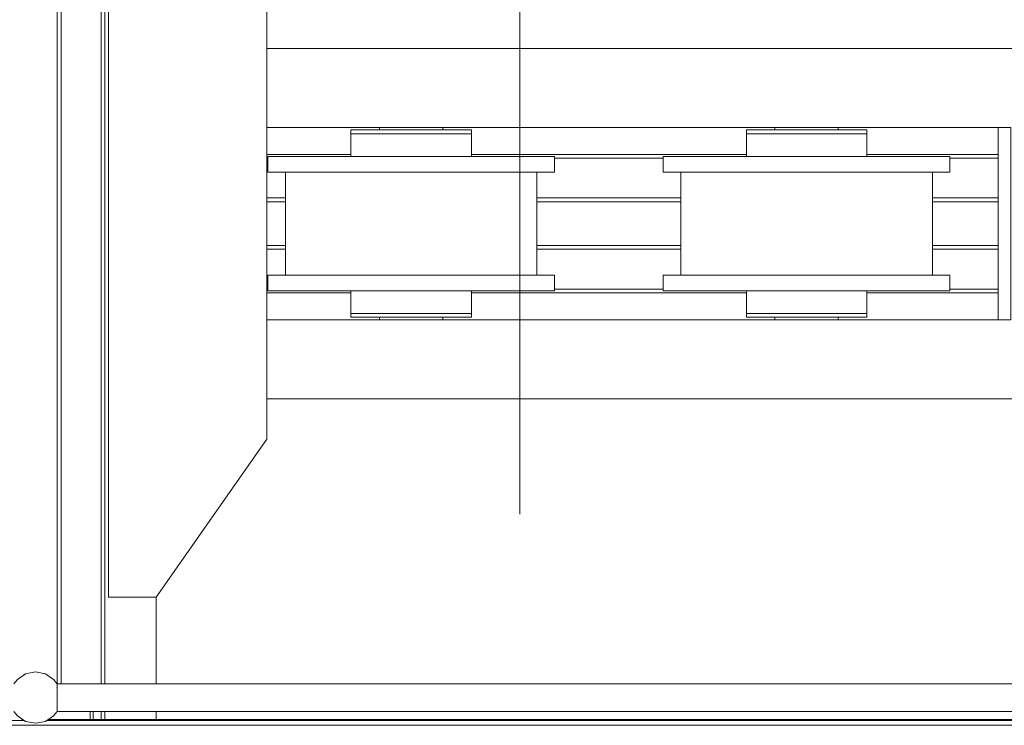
# Model space of a CAD drawing. Header units: millimetres. Extents: x 53746 to 116821, y -810352 to -765802.
# Tile 60 of 256: x 71769 to 73014, y -789584 to -788691. Entities that reach past the tile are written whole.
import ezdxf

# ---------------------------------------------------------------- set-up
doc = ezdxf.new("R2010")
doc.units = ezdxf.units.MM
doc.header["$MEASUREMENT"] = 0
doc.linetypes.add('DGN Style 3', pattern=[2002.806, 1430.575714, -572.230286])
for name, color, linetype, lineweight in [('Main Cradle', 7, 'Continuous', 0), ('Main Cradle Rails', 7, 'Continuous', 0), ('Main Cradle Tower Platform', 7, 'Continuous', 0)]:
    doc.layers.add(name, color=color, linetype=linetype, lineweight=lineweight)

# ---------------------------------------------------------------- blocks, each defined once
blk = doc.blocks.new('*U57')
at = {"color": 7, "linetype": 'DGN Style 3', "lineweight": 13}
blk.add_line((-12881.6, 16213.2), (-12881.6, -4026.1), dxfattribs=at)
at = {"layer": 'Main Cradle', "color": 7, "linetype": 'Continuous', "lineweight": 0}
for p, q in [((-13466.6, -1454.3), (-13466.6, 59.1)), ((-13461.6, -1454.3), (-13461.6, 59.1)), ((-13411.3, -1454.3), (-13411.3, 59.1)), ((-13406.6, -1454.3), (-13406.6, 59.1)), ((-11336.5, -650.8), (-13201.7, -650.8)), ((-13201.7, -750.8), (-12277.1, -750.8)), ((-13059.1, -753.8), (-13059.1, -750.8)), ((-12979.1, -750.8), (-12979.1, -753.8)), ((-12965.3, -753.8), (-12948.7, -753.8)), ((-12948.7, -753.8), (-12942.9, -753.8)), ((-12559.1, -753.8), (-12559.1, -750.8)), ((-12479.1, -750.8), (-12479.1, -753.8)), ((-12465.3, -753.8), (-12448.7, -753.8)), ((-12448.7, -753.8), (-12442.9, -753.8)), ((-12949.8, -787.3), (-13019.1, -787.3)), ((-12519.1, -787.3), (-12588.5, -787.3)), ((-12449.8, -787.3), (-12519.1, -787.3)), ((-13178.1, -937.3), (-13178.1, -807.3)), ((-12860.1, -807.3), (-12860.1, -937.3)), ((-12837.9, -807.3), (-12851.7, -807.3)), ((-12678.1, -937.3), (-12678.1, -807.3)), ((-12360.1, -807.3), (-12360.1, -937.3)), ((-12337.9, -807.3), (-12351.7, -807.3)), ((-12949.8, -937.3), (-13019.1, -937.3)), ((-12458.3, -937.3), (-12519.1, -937.3)), ((-12449.8, -937.3), (-12458.3, -937.3)), ((-12948.7, -957.3), (-12942.9, -957.3)), ((-12942.9, -985.8), (-12942.9, -957.3)), ((-12837.9, -957.3), (-12851.7, -957.3)), ((-12448.7, -957.3), (-12442.9, -957.3)), ((-12442.9, -985.8), (-12442.9, -957.3)), ((-12337.9, -957.3), (-12351.7, -957.3)), ((-13201.7, -993.8), (-12277.1, -993.8)), ((-13059.1, -993.8), (-13059.1, -990.8)), ((-13048.3, -985.8), (-13019.1, -985.8)), ((-12982.2, -990.8), (-12979.1, -990.8)), ((-12979.1, -990.8), (-12979.1, -993.8)), ((-12965.3, -985.8), (-12948.7, -985.8)), ((-12948.7, -985.8), (-12942.9, -985.8)), ((-12559.1, -993.8), (-12559.1, -990.8)), ((-12548.3, -985.8), (-12519.1, -985.8)), ((-12482.2, -990.8), (-12479.1, -990.8)), ((-12479.1, -990.8), (-12479.1, -993.8)), ((-12465.3, -985.8), (-12448.7, -985.8)), ((-12448.7, -985.8), (-12442.9, -985.8)), ((-11336.5, -1093.8), (-13201.7, -1093.8)), ((-13341.7, -1454.3), (-13341.7, -1344.8)), ((-13411.3, -1499.3), (-13411.3, -1489.3)), ((-13406.6, -1499.3), (-13406.6, -1489.3)), ((-13341.7, -1499.3), (-13341.7, -1489.3))]:
    blk.add_line(p, q, dxfattribs=at)
at = {"layer": 'Main Cradle', "color": 7, "linetype": 'Continuous', "lineweight": 0, "flags": 128}
for points in [[(-13341.7, -1344.8), (-13201.7, -1144.8), (-13201.7, -599.8), (-13341.7, -399.8), (-13401.7, -399.8), (-13401.7, -1344.8), (-13341.7, -1344.8)], [(-13095.3, -753.8), (-13095.3, -753.8), (-13095.3, -758.8), (-13095.3, -758.8)], [(-13095.3, -753.8), (-13089.5, -753.8), (-13073, -753.8), (-13048.3, -753.8), (-13019.1, -753.8), (-12990, -753.8), (-12965.3, -753.8)], [(-13095.3, -758.8), (-13095.3, -758.8), (-13095.3, -787.3)], [(-13095.3, -758.8), (-13089.5, -758.8), (-13073, -758.8), (-13073, -758.8)], [(-13089.5, -758.8), (-13089.5, -758.8), (-13073, -758.8)], [(-13073, -758.8), (-13048.3, -758.8), (-13019.1, -758.8), (-13019.1, -758.8)], [(-13019.1, -758.8), (-13019.1, -758.8), (-12990, -758.8), (-12965.3, -758.8), (-12948.7, -758.8), (-12942.9, -758.8), (-12942.9, -753.8)], [(-12942.9, -787.3), (-12942.9, -758.8), (-12942.9, -758.8)], [(-12595.3, -753.8), (-12595.3, -753.8), (-12595.3, -758.8), (-12595.3, -758.8)], [(-12595.3, -753.8), (-12589.5, -753.8), (-12573, -753.8), (-12548.3, -753.8), (-12519.1, -753.8), (-12490, -753.8), (-12465.3, -753.8)], [(-12595.3, -758.8), (-12595.3, -758.8), (-12595.3, -787.3)], [(-12595.3, -758.8), (-12589.5, -758.8), (-12573, -758.8), (-12548.3, -758.8), (-12519.1, -758.8), (-12519.1, -758.8)], [(-12589.5, -758.8), (-12589.5, -758.8), (-12573, -758.8)], [(-12519.1, -758.8), (-12519.1, -758.8), (-12490, -758.8), (-12465.3, -758.8), (-12448.7, -758.8), (-12442.9, -758.8), (-12442.9, -753.8)], [(-12442.9, -787.3), (-12442.9, -758.8), (-12442.9, -758.8)], [(-12277.1, -750.8), (-12261.1, -750.8), (-12261.1, -993.8), (-12277.1, -993.8), (-12277.1, -750.8)], [(-13019.1, -807.3), (-13088.5, -807.3), (-13147.3, -807.3), (-13186.6, -807.3), (-13200.3, -807.3), (-13200.3, -787.3), (-13200.3, -787.3)], [(-13019.1, -787.3), (-13088.5, -787.3), (-13147.3, -787.3), (-13186.6, -787.3), (-13200.3, -787.3)], [(-12837.9, -787.3), (-12851.7, -787.3), (-12891, -787.3), (-12949.8, -787.3)], [(-12837.9, -787.3), (-12837.9, -787.3), (-12837.9, -807.3)], [(-12519.1, -807.3), (-12588.5, -807.3), (-12647.3, -807.3), (-12686.6, -807.3), (-12700.3, -807.3), (-12700.3, -787.3), (-12700.3, -787.3)], [(-12588.5, -787.3), (-12588.5, -787.3), (-12647.3, -787.3), (-12686.6, -787.3), (-12700.3, -787.3)], [(-12337.9, -787.3), (-12351.7, -787.3), (-12391, -787.3), (-12449.8, -787.3)], [(-12337.9, -787.3), (-12337.9, -787.3), (-12337.9, -807.3)], [(-12851.7, -807.3), (-12891, -807.3), (-12949.8, -807.3), (-13019.1, -807.3), (-13019.1, -807.3)], [(-12458.3, -807.3), (-12519.1, -807.3), (-12519.1, -807.3)], [(-12351.7, -807.3), (-12391, -807.3), (-12449.8, -807.3), (-12458.3, -807.3)], [(-12851.7, -957.3), (-12891, -957.3), (-12949.8, -957.3), (-13019.1, -957.3), (-13088.5, -957.3), (-13147.3, -957.3), (-13186.6, -957.3), (-13200.3, -957.3), (-13200.3, -937.3), (-13200.3, -937.3)], [(-13019.1, -937.3), (-13088.5, -937.3), (-13147.3, -937.3), (-13186.6, -937.3), (-13200.3, -937.3)], [(-12837.9, -937.3), (-12851.7, -937.3), (-12891, -937.3), (-12949.8, -937.3)], [(-12837.9, -937.3), (-12837.9, -937.3), (-12837.9, -957.3)], [(-12351.7, -957.3), (-12391, -957.3), (-12449.8, -957.3), (-12519.1, -957.3), (-12588.5, -957.3), (-12647.3, -957.3), (-12686.6, -957.3), (-12700.3, -957.3), (-12700.3, -937.3), (-12700.3, -937.3)], [(-12519.1, -937.3), (-12588.5, -937.3), (-12647.3, -937.3), (-12686.6, -937.3), (-12700.3, -937.3)], [(-12337.9, -937.3), (-12351.7, -937.3), (-12391, -937.3), (-12449.8, -937.3)], [(-12337.9, -937.3), (-12337.9, -937.3), (-12337.9, -957.3)], [(-13095.3, -957.3), (-13095.3, -985.8), (-13089.5, -985.8), (-13073, -985.8), (-13048.3, -985.8), (-13048.3, -985.8)], [(-13089.5, -957.3), (-13089.5, -957.3), (-13090.3, -957.3), (-13095.3, -957.3), (-13095.3, -957.3)], [(-12595.3, -957.3), (-12595.3, -985.8), (-12589.5, -985.8), (-12573, -985.8), (-12548.3, -985.8), (-12548.3, -985.8)], [(-12589.5, -957.3), (-12589.5, -957.3), (-12590.3, -957.3), (-12595.3, -957.3), (-12595.3, -957.3)], [(-13095.3, -985.8), (-13095.3, -985.8), (-13095.3, -990.8), (-13089.5, -990.8), (-13073, -990.8), (-13048.3, -990.8), (-13019.1, -990.8), (-12990, -990.8), (-12965.3, -990.8), (-12948.7, -990.8), (-12942.9, -990.8), (-12942.9, -985.8)], [(-13089.5, -985.8), (-13089.5, -985.8), (-13073, -985.8)], [(-13056.1, -990.8), (-13056.1, -990.8), (-13056.6, -990.8), (-13059.1, -990.8), (-13059.1, -990.8), (-13059.1, -990.8)], [(-13048.3, -985.8), (-13048.3, -985.8), (-13019.1, -985.8)], [(-13019.1, -985.8), (-13019.1, -985.8), (-12990, -985.8), (-12965.3, -985.8)], [(-12990, -990.8), (-12990.6, -990.8), (-12990.8, -990.8), (-12990.9, -990.8)], [(-12982.2, -990.8), (-12983.7, -990.8), (-12990, -990.8)], [(-12595.3, -985.8), (-12595.3, -985.8), (-12595.3, -990.8), (-12589.5, -990.8), (-12573, -990.8), (-12548.3, -990.8), (-12519.1, -990.8), (-12490, -990.8), (-12465.3, -990.8), (-12448.7, -990.8), (-12442.9, -990.8), (-12442.9, -985.8)], [(-12589.5, -985.8), (-12589.5, -985.8), (-12573, -985.8)], [(-12556.1, -990.8), (-12556.1, -990.8), (-12556.6, -990.8), (-12559.1, -990.8), (-12559.1, -990.8)], [(-12548.3, -985.8), (-12548.3, -985.8), (-12519.1, -985.8)], [(-12519.1, -985.8), (-12519.1, -985.8), (-12490, -985.8), (-12465.3, -985.8)], [(-12490, -990.8), (-12490.6, -990.8), (-12490.8, -990.8), (-12490.9, -990.8)], [(-12482.2, -990.8), (-12483.7, -990.8), (-12490, -990.8)]]:
    blk.add_lwpolyline(points, dxfattribs=at)
at = {"layer": 'Main Cradle Rails', "color": 7, "linetype": 'Continuous', "lineweight": 0}
for p, q in [((-13201.7, -784.8), (-13095.3, -784.8)), ((-13201.7, -789.4), (-13200.3, -789.4)), ((-12942.9, -784.8), (-12595.3, -784.8)), ((-12837.9, -789.4), (-12700.3, -789.4)), ((-12442.9, -784.8), (-12277.1, -784.8)), ((-12337.9, -789.4), (-12277.1, -789.4)), ((-13201.7, -839.8), (-13178.1, -839.8)), ((-13201.7, -844.8), (-13178.1, -844.8)), ((-12860.1, -839.8), (-12678.1, -839.8)), ((-12860.1, -844.8), (-12678.1, -844.8)), ((-12360.1, -839.8), (-12277.1, -839.8)), ((-12360.1, -844.8), (-12277.1, -844.8)), ((-13201.7, -899.8), (-13178.1, -899.8)), ((-13201.7, -904.8), (-13178.1, -904.8)), ((-12860.1, -899.8), (-12678.1, -899.8)), ((-12860.1, -904.8), (-12678.1, -904.8)), ((-12360.1, -899.8), (-12277.1, -899.8)), ((-12360.1, -904.8), (-12277.1, -904.8)), ((-13201.7, -955.2), (-13200.3, -955.2)), ((-12837.9, -955.2), (-12700.3, -955.2)), ((-12337.9, -955.2), (-12277.1, -955.2)), ((-13201.7, -959.8), (-13095.3, -959.8)), ((-12942.9, -959.8), (-12595.3, -959.8)), ((-12442.9, -959.8), (-12277.1, -959.8))]:
    blk.add_line(p, q, dxfattribs=at)
at = {"layer": 'Main Cradle Tower Platform', "color": 7, "linetype": 'Continuous', "lineweight": 0}
for p, q in [((-13466.9, -1455.7), (-13466.9, -1455)), ((-13466.8, -1454.3), (-12110.7, -1454.3)), ((-13466.9, -1465.1), (-13466.9, -1462.3)), ((-13466.8, -1471.8), (-13466.8, -1468.5)), ((-13466.9, -1481.4), (-13466.9, -1478.5)), ((-13466.8, -1489.3), (-13466.8, -1488.7)), ((-12110.7, -1489.3), (-13466.8, -1489.3)), ((-13425.1, -1489.3), (-13425.1, -1499.3)), ((-13421.1, -1499.3), (-13421.1, -1489.3)), ((-14890.9, -1500.8), (-13508.1, -1500.8)), ((-13511.6, -1500.8), (-13511.6, -1498.5)), ((-13511.6, -1499.3), (-13510.4, -1499.3)), ((-13480.2, -1500.8), (-12097.4, -1500.8)), ((-13477.9, -1499.3), (-12140.9, -1499.3)), ((-10450.2, -1506.8), (-16538.1, -1506.8))]:
    blk.add_line(p, q, dxfattribs=at)
at = {"layer": 'Main Cradle Tower Platform', "color": 7, "linetype": 'Continuous', "lineweight": 0, "flags": 128}
for points in [[(-13466.8, -1454.3), (-13471.2, -1448.9), (-13481.7, -1441.8), (-13494.1, -1439.3), (-13506.6, -1441.8), (-13517.1, -1448.9), (-13521.5, -1454.3)], [(-13466.9, -1455), (-13466.9, -1454.5), (-13466.8, -1454.3)], [(-13466.8, -1457.6), (-13466.8, -1455.8), (-13466.9, -1455.7)], [(-13467, -1459.5), (-13466.8, -1459.3), (-13466.8, -1457.6)], [(-13466.9, -1462.3), (-13466.9, -1460.5), (-13466.9, -1460.5), (-13466.9, -1460.2), (-13467, -1459.5), (-13467, -1459.5)], [(-13466.8, -1468.5), (-13466.8, -1465.8), (-13466.9, -1465.2), (-13466.9, -1465.1)], [(-13467, -1484.2), (-13467, -1484.1), (-13466.9, -1483.5), (-13466.9, -1483.2), (-13466.9, -1483.2), (-13466.9, -1481.4)], [(-13466.9, -1475.2), (-13466.9, -1472.3), (-13466.8, -1471.8)], [(-13466.9, -1478.5), (-13466.9, -1478.5), (-13466.9, -1475.2)], [(-13466.8, -1489.3), (-13471.2, -1494.8), (-13481.7, -1501.9), (-13494.1, -1504.3), (-13506.6, -1501.9), (-13517.1, -1494.8), (-13521.5, -1489.3)], [(-13466.8, -1486.1), (-13466.8, -1484.4), (-13467, -1484.2)], [(-13466.9, -1488), (-13466.8, -1487.9), (-13466.8, -1486.1)], [(-13466.8, -1488.7), (-13466.8, -1488.1), (-13466.9, -1488)]]:
    blk.add_lwpolyline(points, dxfattribs=at)

msp = doc.modelspace()

# ---------------------------------------------------------------- block references
at = {"layer": 'Main Cradle Rails', "color": 7, "linetype": 'Continuous', "lineweight": 0}
msp.add_blockref('*U57', (85283.05, -788076.95), dxfattribs=at)

doc.saveas('drawing.dxf')
